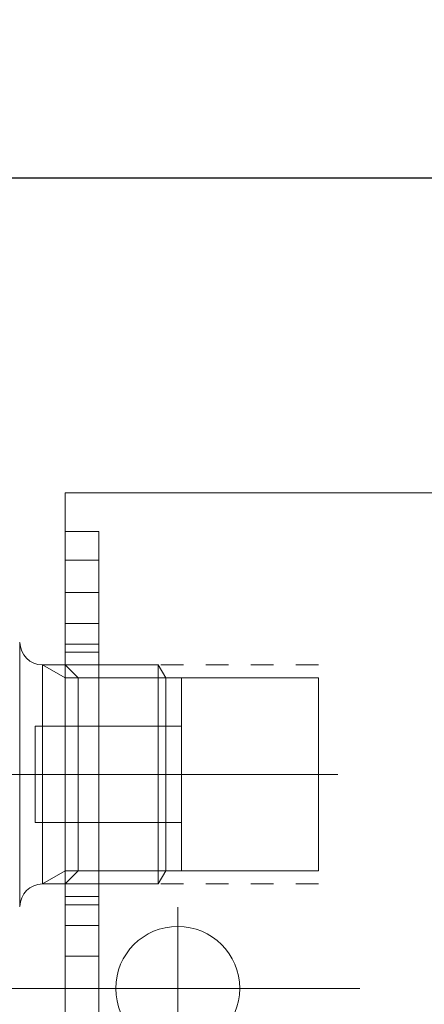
# Model space of a CAD drawing. Header units: millimetres. Extents: x 1985 to 3728, y -349 to 214.
# Tile 14 of 17: x 3607 to 3625, y 58 to 102. Entities that reach past the tile are written whole.
import ezdxf

# ---------------------------------------------------------------- set-up
doc = ezdxf.new("R2010")
doc.units = ezdxf.units.MM
doc.linetypes.add('CENTER', pattern=[50.8, 31.75, -6.35, 6.35, -6.35])
doc.linetypes.add('CNS_DASHED', pattern=[2, 1, -1])
doc.layers.get('Defpoints').update_dxf_attribs({"lineweight": 25})
for name, color, linetype, lineweight in [('图层1', 7, 'Continuous', 25), ('图层2', 3, 'CENTER', 13), ('图层3', 2, 'Continuous', 13), ('图层7', 4, 'Continuous', 13)]:
    doc.layers.add(name, color=color, linetype=linetype, lineweight=lineweight)
doc.dimstyles.new('ISO-25', dxfattribs={"dimtxt": 2.5, "dimasz": 2.5, "dimexe": 1.25, "dimexo": 0.625, "dimtad": 1, "dimdsep": 46, "dimtxsty": 'Standard', "dimcen": 2.5, "dimadec": 0, "dimazin": 0, "dimtfac": 1, "dimtmove": 0, "dimatfit": 3, "dimfxl": 1, "dimarcsym": 0})

# ---------------------------------------------------------------- blocks, each defined once
blk = doc.blocks.new('*D59')
at = {"layer": 'Defpoints', "color": 0}
for p in [(3673.071, 137.539), (3673.071, 98.714), (3072.171, 95.714)]:
    blk.add_point(p, dxfattribs=at)
at = {"layer": '图层3', "color": 0, "lineweight": -2}
for p, q in [((3072.171, 97.277), (3072.171, 140.664)), ((3673.071, 100.277), (3673.071, 140.664)), ((3078.421, 137.539), (3666.821, 137.539))]:
    blk.add_line(p, q, dxfattribs=at)
at = {"layer": '图层3', "color": 0}
for points in [[(3078.421, 138.581), (3078.421, 136.498), (3072.171, 137.539)], [(3666.821, 136.498), (3666.821, 138.581), (3673.071, 137.539)]]:
    blk.add_solid(points, dxfattribs=at)
at = {"layer": '图层3', "color": 0, "insert": (3372.621, 142.227), "char_height": 6.25, "attachment_point": 5}
blk.add_mtext('600.9', dxfattribs=at)

msp = doc.modelspace()

# ---------------------------------------------------------------- linework, layer by layer
at = {"layer": '图层1'}
msp.add_line((3389.171, 94.714), (3653.071, 94.714), dxfattribs=at)
at = {"layer": '图层2'}
msp.add_line((3031.171, 58.714), (3673.071, 58.714), dxfattribs=at)
at = {"layer": '图层7'}
for p, q in [((3608.64, 80.714), (3608.64, 31.714)), ((3653.64, 80.714), (3608.64, 80.714)), ((3608.64, 79.006), (3610.14, 79.006)), ((3610.14, 79.006), (3610.14, 33.423)), ((3608.64, 77.732), (3610.14, 77.732)), ((3608.64, 76.289), (3610.14, 76.289)), ((3608.64, 74.916), (3610.14, 74.916)), ((3606.633, 74.078), (3606.613, 74.078)), ((3606.633, 74.078), (3606.633, 62.35)), ((3608.64, 74.002), (3610.14, 74.002)), ((3610.14, 73.642), (3608.64, 73.642)), ((3612.778, 73.078), (3607.633, 73.078)), ((3607.633, 73.078), (3607.633, 63.35)), ((3607.633, 73.078), (3608.64, 72.497)), ((3608.64, 63.35), (3608.64, 73.078)), ((3608.64, 73.078), (3609.221, 72.497)), ((3613.113, 72.497), (3612.778, 73.078)), ((3612.778, 73.078), (3612.778, 63.35)), ((3613.113, 72.497), (3608.64, 72.497)), ((3609.221, 72.497), (3619.89, 72.497)), ((3609.221, 63.931), (3609.221, 72.497)), ((3613.812, 72.497), (3613.113, 72.497)), ((3613.113, 72.497), (3613.113, 63.931)), ((3613.812, 72.497), (3613.812, 63.931)), ((3619.89, 63.931), (3619.89, 72.497)), ((3613.812, 70.356), (3607.312, 70.356)), ((3607.312, 70.356), (3607.312, 66.073)), ((3614.318, 68.214), (3576.906, 68.214)), ((3620.743, 68.214), (3607.786, 68.214)), ((3607.312, 66.073), (3613.812, 66.073)), ((3607.633, 63.35), (3608.64, 63.931)), ((3613.113, 63.931), (3608.64, 63.931)), ((3609.221, 63.931), (3608.64, 63.35)), ((3619.89, 63.931), (3609.221, 63.931)), ((3612.778, 63.35), (3613.113, 63.931)), ((3613.113, 63.931), (3613.812, 63.931)), ((3607.633, 63.35), (3612.778, 63.35)), ((3608.64, 62.787), (3610.14, 62.787)), ((3606.613, 62.35), (3606.633, 62.35)), ((3608.64, 62.426), (3610.14, 62.426)), ((3613.64, 62.318), (3613.64, 55.111)), ((3608.64, 61.513), (3610.14, 61.513)), ((3610.14, 60.14), (3608.64, 60.14)), ((3610.036, 58.714), (3617.243, 58.714))]:
    msp.add_line(p, q, dxfattribs=at)
at = {"layer": '图层7', "linetype": 'CNS_DASHED'}
for p, q in [((3619.89, 73.078), (3608.64, 73.078)), ((3619.89, 63.35), (3608.64, 63.35))]:
    msp.add_line(p, q, dxfattribs=at)
at = {"layer": '图层7'}
msp.add_circle((3613.64, 58.714), 2.75, dxfattribs=at)
for centre, start, end in [((3607.633, 74.078), 180, 270), ((3607.633, 62.35), 90, 180)]:
    msp.add_arc(centre, 1, start, end, dxfattribs=at)

# ---------------------------------------------------------------- dimensions: what is measured, and where the dimension line sits
at = {"layer": '图层3'}
dim = msp.add_linear_dim(base=(3673.071, 137.539), p1=(3072.171, 95.714), p2=(3673.071, 98.714), dimstyle='ISO-25', override={"dimscale": 2.5}, dxfattribs=at)
dim.commit()
dim.dimension.update_dxf_attribs({"geometry": '*D59', "text_midpoint": (3372.621, 142.227)})

doc.saveas('drawing.dxf')
